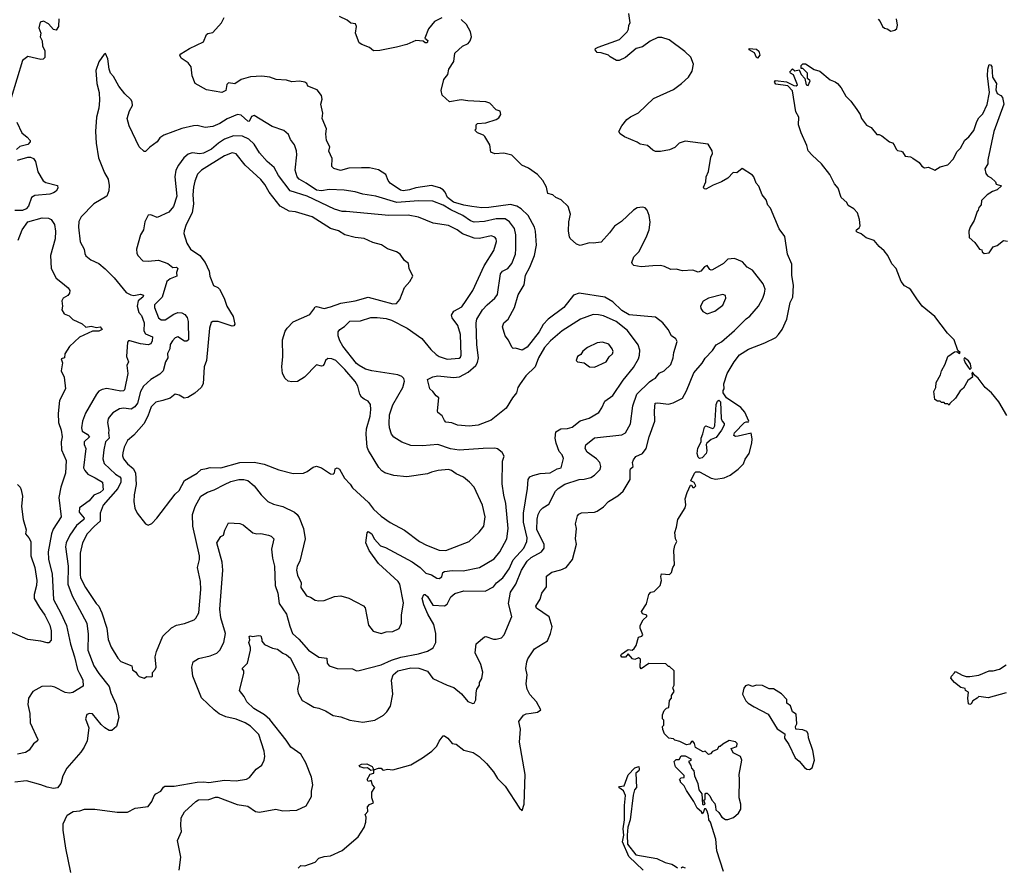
# Model space of a CAD drawing. Extents: x 1678759 to 1859541, y 384609 to 522867.
# Tile 137 of 256: x 1690833 to 1698441, y 495657 to 502208. Entities that reach past the tile are written whole.
import ezdxf

# ---------------------------------------------------------------- set-up
doc = ezdxf.new("R2010")
doc.units = 0

msp = doc.modelspace()

# ---------------------------------------------------------------- linework, layer by layer
at = {"layer": '0CON20XD'}
for points in [[(1692065.7, 495635), (1692076.9, 495735), (1692053.1, 495865), (1692083.3, 495935), (1692078.8, 495978.8), (1692080.2, 496039.8), (1692105, 496086.9), (1692192.9, 496167.1), (1692215, 496178.1), (1692295, 496181.5), (1692345, 496198.5), (1692365, 496198.5), (1692512.2, 496142.2), (1692595, 496128.7), (1692655, 496088.2), (1692684.6, 496084.6), (1692812.6, 496107.4), (1692865, 496094.6), (1692975, 496098.1), (1693046.8, 496133.2), (1693088.6, 496205), (1693088.1, 496245), (1693098.5, 496295), (1693086.5, 496355), (1693043.3, 496465), (1693005, 496532.5), (1692929.1, 496585), (1692890.9, 496640.9), (1692765, 496800.5), (1692725.3, 496835.3), (1692643.1, 496885), (1692588, 496935), (1692567, 496977), (1692530, 497025), (1692565.8, 497155.8), (1692566, 497176), (1692552.5, 497195), (1692594, 497235), (1692616.2, 497336.2), (1692616.7, 497355), (1692603.8, 497395), (1692610, 497415), (1692605, 497440), (1692613.8, 497446.2), (1692635, 497442), (1692675, 497450), (1692695, 497446.7), (1692705, 497420), (1692703.3, 497405), (1692725, 497379.2), (1692785, 497352), (1692824.2, 497344.2), (1692865, 497312.5), (1692895, 497300), (1692925, 497273.8), (1692986.8, 497146.8), (1692992.9, 497095), (1692980.4, 497035), (1692983.9, 497003.9), (1693015.6, 496945.6), (1693055, 496927.1), (1693106.7, 496895), (1693145, 496888.5), (1693195, 496866.7), (1693255, 496830), (1693315, 496819.4), (1693385, 496795.7), (1693485, 496778.8), (1693575.8, 496794.2), (1693645, 496833.3), (1693670.5, 496859.5), (1693697.3, 496902.7), (1693717.1, 496995), (1693705.4, 497104.6), (1693718.5, 497145), (1693755, 497175.4), (1693855, 497199.6), (1693916.2, 497196.2), (1693985, 497172), (1694025.7, 497115.7), (1694135, 497064.2), (1694186.7, 497046.7), (1694247.6, 496997.6), (1694295, 496940), (1694335, 496923.3), (1694343.3, 496926.7), (1694358.3, 496951.7), (1694359.2, 497005), (1694366.2, 497035), (1694386.2, 497065), (1694386.7, 497085), (1694403.9, 497116.1), (1694412, 497165), (1694397.1, 497225), (1694351.2, 497315), (1694360, 497385), (1694425, 497437.5), (1694435, 497440), (1694495, 497420.8), (1694515, 497420), (1694555, 497430), (1694577.5, 497455), (1694634.4, 497595), (1694610.2, 497695), (1694625.9, 497784.1), (1694666.2, 497845), (1694709.4, 497955), (1694755, 498024.1), (1694785, 498051.7), (1694865.5, 498095), (1694886.5, 498125), (1694886.4, 498155), (1694830, 498265), (1694831.7, 498348.3), (1694839.1, 498385), (1694855, 498414.2), (1694875, 498435.6), (1694920.8, 498465), (1694974.2, 498565), (1694993.9, 498585), (1695045, 498617.5), (1695155, 498655.4), (1695195, 498657.1), (1695245, 498670), (1695273.1, 498686.9), (1695317.8, 498732.2), (1695324.4, 498755), (1695315.5, 498785), (1695288.9, 498815), (1695218.8, 498865), (1695202.5, 498895), (1695207.3, 498922.7), (1695275, 498977.8), (1695485, 499000), (1695515, 499014), (1695551.9, 499085), (1695570, 499225), (1695601.9, 499315), (1695700.4, 499409.6), (1695725, 499426.4), (1695745, 499437.8), (1695775, 499475.8), (1695813.8, 499495), (1695865, 499544.2), (1695883.1, 499595), (1695887.5, 499635), (1695912, 499722), (1695901.7, 499741.7), (1695870, 499765), (1695842.5, 499815), (1695802.9, 499865), (1695745, 499908.6), (1695543.1, 499926.9), (1695485, 499960.6), (1695416.6, 500026.6), (1695355, 500064.5), (1695155, 500095.5), (1695111.5, 500078.5), (1695036.2, 499983.8), (1694917.5, 499892.5), (1694878.6, 499851.4), (1694846, 499795), (1694755, 499677.5), (1694715, 499653.8), (1694665, 499670), (1694645, 499667.5), (1694635, 499677.5), (1694610.3, 499730.3), (1694584.3, 499765), (1694562.5, 499835), (1694574, 499865), (1694607.5, 499895), (1694655.6, 499984.4), (1694685, 500082), (1694730.5, 500159.5), (1694741.1, 500235), (1694774.6, 500295.4), (1694810.4, 500385), (1694826.5, 500465), (1694818.5, 500575), (1694810.8, 500605), (1694760.9, 500695), (1694707.6, 500747.6), (1694675, 500766.2), (1694625, 500780), (1694457.3, 500757.3), (1694403.1, 500753.1), (1694326.3, 500763.7), (1694265, 500773.6), (1694185, 500798.7), (1694137.5, 500835), (1694121.3, 500875), (1694104.4, 500894.4), (1694078, 500908), (1694015, 500926.1), (1693895, 500908.2), (1693845, 500892.3), (1693795, 500885.6), (1693775, 500890), (1693695, 500943.8), (1693679.6, 500965), (1693661.1, 501011.1), (1693605, 501048.1), (1693535, 501062.5), (1693475, 501064.6), (1693375, 501060.8), (1693312.9, 501042.9), (1693259.3, 501059.3), (1693243.6, 501073.6), (1693246.7, 501135), (1693221.7, 501191.7), (1693230, 501225), (1693202.9, 501275), (1693198.6, 501325), (1693204, 501365), (1693171.2, 501445), (1693174, 501485), (1693169.2, 501509.2), (1693160.8, 501555), (1693170, 501595), (1693165, 501622.5), (1693132.5, 501665), (1693060, 501695), (1693052.5, 501715), (1693035, 501726.7), (1692995, 501733.3), (1692935, 501728.8), (1692895, 501742), (1692815, 501746), (1692765, 501762.9), (1692705, 501771.9), (1692615, 501766.9), (1692543.3, 501745), (1692495, 501712), (1692445, 501721.2), (1692432.2, 501707.8), (1692425, 501660), (1692394.1, 501645.9), (1692275, 501666.7), (1692187.5, 501715), (1692166.7, 501775), (1692158.8, 501845), (1692135.6, 501875.6), (1692081.7, 501911.7), (1692070, 501935), (1692077.5, 501945), (1692145, 501986.2), (1692254, 502036), (1692275.7, 502094.3), (1692287.3, 502102.7), (1692325, 502108.8), (1692391.2, 502185), (1692413.3, 502225)], [(1694095, 502222), (1694037.5, 502195), (1693991.7, 502138.3), (1693962.5, 502065), (1693987, 502047), (1693981.7, 502028.3), (1693965, 502030), (1693951.7, 502041.7), (1693895, 502046.7), (1693823.9, 502016.1), (1693744.1, 501995.9), (1693615, 501969.4), (1693567.3, 501967.3), (1693535, 501994), (1693475.8, 502015.8), (1693455, 502030), (1693427.5, 502105), (1693435.8, 502155), (1693428.8, 502175), (1693390.5, 502180.5), (1693364.1, 502204.1), (1693305, 502232)], [(1695535, 497307.5), (1695515, 497282.5), (1695485, 497282.5), (1695477.5, 497295), (1695483.3, 497305), (1695535, 497340), (1695565, 497336.7), (1695581.7, 497348.3), (1695597.5, 497372.5), (1695613.3, 497435), (1695640, 497445), (1695647.5, 497455), (1695627.5, 497505), (1695627.5, 497525), (1695649.3, 497570.7), (1695677.5, 497595), (1695677.5, 497605), (1695646.4, 497616.4), (1695636.7, 497635), (1695677, 497693), (1695693, 497767), (1695710, 497785), (1695735, 497790), (1695782.5, 497835), (1695793.3, 497875), (1695787.5, 497905), (1695792.5, 497925), (1695855, 497920), (1695870, 497935), (1695880, 497975), (1695892.5, 497995), (1695886.7, 498105), (1695893.8, 498145), (1695910, 498175), (1695900, 498195), (1695894.4, 498245.6), (1695908.8, 498285), (1695918.8, 498345), (1695974.1, 498435.9), (1695978.8, 498458.8), (1695973.8, 498505), (1695990, 498555), (1696015, 498610), (1696025, 498610), (1696035, 498592.5), (1696045, 498593.3), (1696056.2, 498605), (1696045, 498632.5), (1696020, 498645), (1696046.4, 498703.6), (1696056.4, 498713.6), (1696085, 498712.9), (1696175, 498665.5), (1696212.4, 498657.6), (1696275, 498666.9), (1696322.2, 498687.7), (1696385, 498734.3), (1696425, 498775.8), (1696439.4, 498810.6), (1696468.9, 498855), (1696490.5, 498935), (1696491.9, 498968.1), (1696485, 499011.9), (1696385, 498988.9), (1696365, 498987.1), (1696350, 498995), (1696357.1, 499015), (1696434.6, 499095.4), (1696445, 499101.4), (1696465, 499100), (1696467.3, 499105), (1696435.3, 499175), (1696405, 499210), (1696295.5, 499285.5), (1696269.2, 499325), (1696268.8, 499341.2), (1696276.4, 499356.4), (1696274, 499395), (1696300, 499475), (1696352.9, 499565), (1696395, 499617.1), (1696465, 499662.2), (1696590.2, 499709.8), (1696675, 499752.5), (1696696, 499775), (1696725.6, 499815), (1696760.6, 499895), (1696787.4, 500022.6), (1696805.6, 500065), (1696811.4, 500155), (1696798.6, 500235), (1696799.4, 500319.4), (1696766.2, 500395), (1696745, 500532.5), (1696701.7, 500591.7), (1696635, 500752.5), (1696613.8, 500775), (1696601.2, 500815), (1696569.2, 500855), (1696545, 500922.5), (1696523.8, 500945), (1696506.7, 500995), (1696495.8, 501005.8), (1696415, 501058), (1696375, 501024.2), (1696345, 501026.2), (1696305, 500984.3), (1696256.7, 500955), (1696190.5, 500929.5), (1696135, 500898), (1696121.7, 500901.7), (1696116, 500915), (1696134, 500955), (1696137.3, 500992.7), (1696154.2, 501035), (1696173.3, 501145), (1696186.7, 501175), (1696183.3, 501195), (1696152.5, 501245), (1695975, 501270), (1695927.5, 501255), (1695895, 501220), (1695855, 501201.2), (1695785, 501190), (1695745, 501190), (1695725, 501200), (1695685, 501236.7), (1695626.1, 501246.1), (1695605, 501262), (1695505, 501302), (1695472.5, 501325), (1695462.5, 501345), (1695485, 501387.5), (1695523.6, 501436.4), (1695551.7, 501458.3), (1695615, 501487.5), (1695730.9, 501599.1), (1695885, 501670), (1695946.1, 501713.9), (1696000, 501765), (1696028.8, 501811.2), (1696040, 501865), (1696019.1, 501919.1), (1695972.7, 501962.7), (1695852.4, 502052.4), (1695795, 502070), (1695765, 502069.4), (1695705, 502041.9), (1695645, 501998.6), (1695596.7, 501985), (1695514.2, 501915.8), (1695465, 501892.5), (1695445, 501892.5), (1695395, 501920), (1695383.6, 501933.6), (1695325, 501953.3), (1695295, 501953.8), (1695280, 501975), (1695283.3, 501985), (1695302.5, 501995), (1695466.7, 502055), (1695526.2, 502115), (1695538, 502135), (1695540, 502165), (1695550, 502185), (1695538.8, 502255)], [(1691115, 502127.5), (1691095, 502132.5), (1691055.8, 502175.8), (1691017.7, 502197.7), (1690991.7, 502188.3), (1690980, 502145), (1690996.7, 502105), (1690990, 502075), (1691007.5, 502045), (1691010, 502005), (1691027.5, 501967.5), (1691028, 501915), (1691015, 501903.3), (1690995, 501900), (1690895, 501922.5), (1690855, 501892.5), (1690768.1, 501605)], [(1691134.3, 502215), (1691133.8, 502156.2), (1691115, 502127.5)], [(1692985, 495650), (1693005, 495672.5), (1693035, 495670), (1693115, 495696.7), (1693145, 495728), (1693185, 495740.8), (1693235, 495746), (1693325, 495786.2), (1693447.3, 495892.7), (1693493.3, 495965), (1693507.5, 496005), (1693510, 496045), (1693502.5, 496065), (1693521.7, 496088.3), (1693520, 496125), (1693535, 496142.5), (1693567.5, 496155), (1693553.3, 496193.3), (1693552.5, 496237.5), (1693577.5, 496275), (1693560, 496295), (1693548.3, 496328.3), (1693525, 496320), (1693517.5, 496335), (1693541.7, 496378.3), (1693570, 496385), (1693570, 496410), (1693545, 496406.2), (1693520, 496425), (1693495, 496422.5), (1693462.9, 496432.9), (1693456.7, 496445), (1693475, 496454), (1693515, 496456.9), (1693557.5, 496437.5), (1693570, 496410), (1693605, 496423.3), (1693625, 496422.5), (1693635, 496410), (1693645, 496407.5), (1693675, 496416.2), (1693715, 496410), (1693855, 496450), (1693945, 496503.3), (1694017.5, 496555), (1694055.8, 496594.2), (1694075, 496632.5), (1694105, 496672.5), (1694115, 496672.5), (1694140, 496655), (1694174.2, 496614.2), (1694205, 496610), (1694265, 496562.5), (1694337.5, 496545), (1694382, 496515), (1694439.7, 496459.7), (1694494.3, 496395), (1694524.6, 496344.6), (1694585, 496284), (1694695, 496113.3), (1694715, 496097.5), (1694730, 496145), (1694738.9, 496375), (1694695.7, 496625), (1694701.4, 496725), (1694690, 496785), (1694727, 496833), (1694745.8, 496844.2), (1694785, 496849.2), (1694833.9, 496856.1), (1694860, 496875), (1694825.6, 496935), (1694775, 496993.3), (1694754.2, 497035), (1694745.8, 497075), (1694754, 497145), (1694744.2, 497195), (1694751.2, 497245), (1694760.3, 497269.7), (1694812, 497345), (1694911.4, 497408.6), (1694935.6, 497465), (1694947.1, 497515), (1694924, 497594), (1694825, 497660), (1694820, 497675), (1694855, 497730), (1694867.5, 497775), (1694902.5, 497825), (1694903.6, 497906.4), (1694945, 497938.8), (1695014.1, 497955.9), (1695055, 497974), (1695105, 498037.5), (1695134.1, 498154.1), (1695127.5, 498195), (1695134.2, 498275), (1695128.8, 498311.2), (1695143.8, 498375), (1695153.9, 498386.1), (1695175, 498396.2), (1695275, 498402), (1695295, 498408.8), (1695345, 498444), (1695383.8, 498485), (1695455, 498528), (1695496.2, 498565), (1695551.2, 498655), (1695550, 498725), (1695553.1, 498736.9), (1695572, 498755), (1695568.6, 498785), (1695575, 498806.7), (1695595, 498832), (1695645.5, 498854.5), (1695673.5, 498895), (1695695.5, 498985), (1695740, 499105), (1695737.3, 499185), (1695744.4, 499245), (1695765, 499248.2), (1695845, 499236.5), (1695882, 499248), (1695955, 499284), (1695985, 499338.8), (1696040.8, 499479.2), (1696105, 499554), (1696128.9, 499591.1), (1696185, 499651.4), (1696215, 499694.4), (1696255, 499717.3), (1696355.7, 499805), (1696445, 499896), (1696475, 499916), (1696542.5, 499995), (1696576, 500055), (1696589.2, 500095), (1696592, 500125), (1696577.9, 500167.9), (1696495, 500272.5), (1696455, 500296), (1696417.3, 500337.3), (1696355, 500363.8), (1696305, 500356.7), (1696270, 500325), (1696185, 500274), (1696175, 500271.2), (1696165, 500276.7), (1696145, 500308), (1696125, 500297.5), (1696095, 500264.2), (1696075, 500258), (1696035, 500273.3), (1695955, 500266.2), (1695905, 500281.2), (1695865, 500278.6), (1695815, 500302), (1695785, 500308.6), (1695725.9, 500305.9), (1695635, 500298), (1695579.2, 500309.2), (1695567.7, 500317.7), (1695562.3, 500332.3), (1695578.8, 500375), (1695618, 500415), (1695674.3, 500525), (1695695.7, 500585), (1695704, 500644), (1695696, 500695), (1695682, 500735), (1695666.7, 500755), (1695645, 500759.2), (1695605, 500754.2), (1695575, 500737.1), (1695481.7, 500648.3), (1695427.8, 500612.2), (1695390.3, 500559.7), (1695325, 500490), (1695265, 500480), (1695235, 500484), (1695163.9, 500463.9), (1695135, 500472.5), (1695087, 500517), (1695080.8, 500530.8), (1695074.3, 500575), (1695076, 500645), (1695090, 500705), (1695070, 500765), (1695017.3, 500817.3), (1694975, 500833.3), (1694953.6, 500853.6), (1694914.2, 500864.2), (1694908.3, 500888.3), (1694903.3, 500915), (1694876.2, 500965), (1694832.7, 501012.7), (1694765, 501060), (1694713.8, 501083.8), (1694635, 501162.5), (1694573.6, 501176.4), (1694505, 501171.2), (1694474, 501184), (1694465, 501240), (1694427.5, 501305), (1694416.1, 501316.1), (1694370, 501335), (1694350, 501355), (1694360, 501365), (1694360, 501395), (1694370, 501405), (1694435, 501411.2), (1694515, 501436.7), (1694535, 501450), (1694550, 501475), (1694545, 501502.5), (1694515, 501512.5), (1694465, 501562.5), (1694435, 501573.8), (1694295, 501580), (1694245, 501590), (1694155, 501573.3), (1694097.5, 501625), (1694089.3, 501660.7), (1694111.2, 501745), (1694140, 501785), (1694150, 501825), (1694187.5, 501885), (1694195, 501950), (1694255, 502002.5), (1694297.5, 502025), (1694313.3, 502045), (1694323.3, 502075), (1694316.7, 502115), (1694285, 502170), (1694245, 502208.8)], [(1697465, 502212.5), (1697482.5, 502195), (1697500, 502155), (1697515, 502142.5), (1697537, 502137), (1697565, 502120), (1697595, 502126.7), (1697610.7, 502139.3), (1697616.7, 502165), (1697607.5, 502215)], [(1691227.3, 495617.3), (1691189.5, 495805), (1691167.8, 495945), (1691167.8, 495992.2), (1691199.7, 496060.3), (1691245, 496088.6), (1691296.4, 496093.6), (1691334.4, 496105.6), (1691414.4, 496105.6), (1691585, 496083.3), (1691665, 496083.3), (1691725, 496114), (1691825, 496127.5), (1691853.3, 496165), (1691871.2, 496208.8), (1691885.9, 496224.1), (1691924.2, 496245.8), (1691945, 496277.5), (1691955, 496283.3), (1692025.8, 496284.2), (1692205, 496315.5), (1692255, 496319.1), (1692295, 496313.8), (1692415, 496331.5), (1692504.3, 496325.7), (1692585, 496338.8), (1692609.5, 496350.5), (1692661.2, 496415), (1692704.4, 496445.6), (1692722.5, 496485), (1692725.7, 496514.3), (1692721.4, 496555), (1692681.4, 496685), (1692615, 496747.1), (1692575, 496774.4), (1692505, 496802.9), (1692425, 496820), (1692373.1, 496843.1), (1692335, 496874.6), (1692237.8, 496967.8), (1692170.3, 497135), (1692163.2, 497205), (1692173.1, 497245), (1692215, 497271.8), (1692305, 497292.2), (1692355, 497312.9), (1692379.4, 497335), (1692411.2, 497395), (1692422.3, 497465), (1692386.7, 497586.7), (1692378.1, 497651.9), (1692403.6, 497955), (1692398.2, 498015), (1692356, 498165), (1692386.1, 498213.9), (1692406.7, 498225), (1692417.3, 498262.7), (1692445, 498320), (1692535, 498315.8), (1692558.8, 498305), (1692635, 498243.3), (1692665, 498233.8), (1692695, 498236.2), (1692755, 498223.3), (1692776.1, 498216.1), (1692795.9, 498195.9), (1692777.5, 498115), (1692785.8, 498045.8), (1692801.4, 497985), (1692806.9, 497835), (1692827.6, 497775), (1692838.2, 497695), (1692895, 497612.5), (1692919.8, 497520.2), (1692940, 497465), (1692989.5, 497419.5), (1693065, 497335.3), (1693145, 497280.5), (1693206.2, 497275), (1693207.5, 497235), (1693225, 497214.2), (1693285, 497192.9), (1693405, 497190), (1693435, 497176), (1693455, 497178.6), (1693625, 497222.5), (1693705, 497259.2), (1693777.4, 497282.6), (1693915, 497306.7), (1693985, 497327.7), (1694026.7, 497353.3), (1694047.3, 497395), (1694049.4, 497465), (1694033.6, 497535), (1693986.4, 497615), (1693954.7, 497685.3), (1693943.7, 497735), (1693955, 497765.5), (1693965, 497766.6), (1693985, 497749.7), (1694024.3, 497684.3), (1694115, 497678.9), (1694135, 497690.8), (1694165, 497748), (1694195, 497772.9), (1694265, 497793.1), (1694429.3, 497790.7), (1694494.7, 497825.3), (1694518.1, 497855), (1694565, 497895.6), (1694613.9, 497965), (1694646.8, 498033.2), (1694728.5, 498125), (1694750.7, 498175), (1694754.1, 498205), (1694726.6, 498325), (1694725.7, 498395), (1694756.1, 498585), (1694761.5, 498655), (1694774, 498675), (1694796.7, 498685), (1694855, 498701.9), (1694932.7, 498707.3), (1694985, 498736.7), (1695017.5, 498745), (1695033.6, 498816.4), (1695024.2, 498844.2), (1695002, 498872), (1694977.1, 498935), (1694971.5, 498975), (1694976.4, 499023.6), (1695013.3, 499045), (1695065, 499048.5), (1695101.2, 499058.8), (1695162.3, 499107.7), (1695231.9, 499128.1), (1695306.8, 499173.2), (1695331.9, 499208.1), (1695355, 499259.2), (1695415.6, 499305), (1695495, 499422.2), (1695575, 499519.4), (1695614, 499586), (1695622.9, 499615), (1695625.4, 499655), (1695612.5, 499695), (1695530.5, 499805), (1695441.1, 499875), (1695345, 499918.6), (1695305, 499928.4), (1695265, 499929.7), (1695166.5, 499893.5), (1695025.7, 499804.3), (1694934.8, 499725.2), (1694887.5, 499675), (1694840.8, 499595), (1694816.1, 499525), (1694744, 499455), (1694699.4, 499395), (1694680.9, 499365), (1694670.7, 499325), (1694639.7, 499285), (1694592.5, 499205), (1694475.8, 499114.2), (1694375, 499075.4), (1694305, 499065.7), (1694215, 499074.3), (1694172.7, 499092.7), (1694126.7, 499096.7), (1694115, 499110), (1694096.1, 499146.1), (1694065, 499172.5), (1694060, 499185), (1694072.5, 499285), (1694050.5, 499300.5), (1694025.6, 499335.6), (1694001.2, 499355), (1693983, 499427), (1694025, 499447.5), (1694064.3, 499455.7), (1694185, 499443.5), (1694231.5, 499448.5), (1694296.9, 499483.1), (1694357.5, 499535), (1694370.6, 499559.4), (1694379.2, 499595), (1694365.5, 499695), (1694360.4, 499865), (1694364.6, 499895), (1694410, 499965), (1694445, 500004.5), (1694504.4, 500055), (1694524.4, 500085), (1694547.5, 500245), (1694564, 500265), (1694605.3, 500284.7), (1694635, 500324), (1694664.2, 500395), (1694666.2, 500436.2), (1694666.9, 500545), (1694655.3, 500595.3), (1694618.5, 500645), (1694585, 500668.2), (1694515, 500669), (1694425, 500648.4), (1694345, 500644.3), (1694315, 500654.3), (1694257.3, 500695), (1694165, 500737.9), (1694105, 500774.8), (1694025, 500805.3), (1693915, 500808.9), (1693746, 500796), (1693585, 500845.4), (1693485, 500859.1), (1693425, 500878.1), (1693339.6, 500889.6), (1693225.3, 500895.2), (1693164.1, 500885.9), (1693125, 500891.1), (1693045.6, 500945.6), (1692991.1, 500975), (1692977.1, 500995), (1692961.8, 501045), (1692974.4, 501165), (1692971.1, 501195), (1692955, 501240), (1692925, 501283.3), (1692910, 501320), (1692875, 501350.8), (1692783.7, 501383.7), (1692645, 501466.9), (1692625, 501461.2), (1692605, 501422.5), (1692595, 501424.4), (1692545, 501470.3), (1692515, 501475.5), (1692435, 501440.9), (1692379.2, 501405), (1692325, 501382.3), (1692266.2, 501376.2), (1692205, 501390.8), (1692175, 501389.2), (1692085, 501367.5), (1691946.7, 501315), (1691916.2, 501295), (1691896.2, 501265), (1691837.7, 501222.3), (1691805, 501190), (1691795, 501190), (1691755, 501226.7), (1691678.3, 501388.3), (1691663.8, 501445), (1691681.2, 501505), (1691703.8, 501545), (1691702.3, 501572.3), (1691692.3, 501592.3), (1691646.2, 501635), (1691600, 501695), (1691558.8, 501768.8), (1691535.6, 501795.6), (1691524.3, 501825), (1691512.9, 501905), (1691495, 501947.5), (1691485, 501942.5), (1691445, 501883.8), (1691420, 501815), (1691429.5, 501715), (1691446.9, 501645), (1691450, 501585), (1691444.5, 501525), (1691427.5, 501455), (1691418.6, 501345), (1691423.2, 501253.2), (1691440.9, 501140.9), (1691488.6, 501025), (1691515.4, 500975.4), (1691524.4, 500925.6), (1691521.1, 500885), (1691505.5, 500844.5), (1691406, 500785), (1691307.5, 500685), (1691290.7, 500649.3), (1691286.1, 500605), (1691300.9, 500490.9), (1691330, 500435), (1691335, 500402.5), (1691345, 500382), (1691383.4, 500353.4), (1691443.2, 500323.2), (1691493.6, 500283.6), (1691563.4, 500213.4), (1691655, 500100), (1691690.9, 500080.9), (1691715, 500076.2), (1691765, 500086.5), (1691789.8, 500079.8), (1691785, 500063.8), (1691748.9, 500035), (1691740, 499995), (1691754.5, 499944.5), (1691775, 499922.5), (1691795.8, 499865), (1691793.1, 499803.1), (1691805, 499780), (1691857.8, 499757.8), (1691856, 499725), (1691845, 499703.9), (1691825, 499696.6), (1691765, 499703.3), (1691684.5, 499725.5), (1691674.6, 499725.4), (1691666, 499715), (1691659.2, 499605), (1691674.2, 499565), (1691659.4, 499535), (1691668.5, 499475), (1691642.1, 499347.9), (1691635, 499340), (1691615, 499337.1), (1691505, 499356.9), (1691469.9, 499350.1), (1691445, 499336.2), (1691425.5, 499315), (1691341.9, 499168.1), (1691318.9, 499105), (1691310, 499055), (1691315, 499028), (1691355, 499005.2), (1691371.5, 498985), (1691330.8, 498945), (1691330.8, 498925), (1691343.5, 498895), (1691327.1, 498745), (1691335, 498723.5), (1691358.2, 498695), (1691417, 498667), (1691471.5, 498635), (1691477.3, 498575), (1691455.6, 498555), (1691406.6, 498533.4), (1691369.6, 498490.4), (1691294.4, 498435.6), (1691291.4, 498401.4), (1691331.9, 498355), (1691327.9, 498345), (1691271.9, 498298.1), (1691220, 498225), (1691192.2, 498165), (1691187.2, 498135), (1691207.2, 497985), (1691205, 497846.2), (1691238, 497755), (1691351.5, 497545), (1691362, 497458), (1691360.4, 497335), (1691405.4, 497215), (1691443.6, 497155), (1691525.4, 497055), (1691536.6, 497005), (1691577.2, 496915), (1691597.9, 496815), (1691580, 496745), (1691545, 496715.6), (1691525, 496715.6), (1691490.8, 496735), (1691461.5, 496761.5), (1691395, 496843.1), (1691373.2, 496846.8), (1691351.7, 496838.3), (1691340.8, 496805), (1691365.8, 496735), (1691352.9, 496635), (1691330.6, 496585), (1691305, 496546), (1691195.9, 496424.1), (1691166.2, 496365), (1691150, 496305), (1691125, 496271.2), (1691095, 496266), (1691045, 496276), (1690995, 496296), (1690885, 496326.2), (1690795, 496315.8)], [(1696535, 501911.2), (1696525, 501916.7), (1696511.3, 501951.3), (1696470, 501975), (1696470, 501985), (1696525, 501981.2), (1696544.2, 501964.2), (1696550.8, 501935), (1696535, 501911.2)], [(1698399.6, 499255), (1698341.1, 499325), (1698293, 499365), (1698239, 499439), (1698210, 499460), (1698195, 499483.8), (1698189.2, 499475), (1698194.5, 499445), (1698159.7, 499420.3), (1698125, 499359.6), (1698101, 499339), (1698065, 499284.4), (1698018.8, 499241.2), (1698015, 499230), (1698005, 499240), (1697985, 499240), (1697975, 499250), (1697955, 499250), (1697945, 499260), (1697925, 499260), (1697903.8, 499273.8), (1697895.7, 499335), (1697911.1, 499365), (1697914.3, 499405), (1697947.1, 499462.9), (1697954.8, 499495), (1697983.3, 499545), (1698003.7, 499606.3), (1698055, 499640.7), (1698073.5, 499643.5), (1698095, 499627.8), (1698100.9, 499635), (1698082.6, 499652.6), (1698052.9, 499735), (1698002.5, 499785), (1697904.5, 499914.5), (1697805, 499993.8), (1697765, 500051.2), (1697719.3, 500119.3), (1697704.4, 500134.4), (1697670.7, 500150.7), (1697644.2, 500185), (1697604.5, 500284.5), (1697571.3, 500321.3), (1697540, 500385), (1697512.7, 500422.7), (1697473.3, 500455), (1697435, 500502.5), (1697373, 500523), (1697335, 500552.5), (1697303.3, 500565), (1697297.5, 500575), (1697300, 500585), (1697319.5, 500600.5), (1697326.2, 500615), (1697321.2, 500665), (1697306.2, 500715), (1697277.3, 500747.3), (1697235, 500772.5), (1697223.3, 500795), (1697180, 500835), (1697158, 500905), (1697129.1, 500939.1), (1697092.2, 501012.2), (1697027.5, 501095), (1696955, 501160), (1696926.2, 501195), (1696915.8, 501235.8), (1696870.8, 501335), (1696851.2, 501395), (1696852.5, 501455), (1696830, 501495), (1696805, 501657.5), (1696767, 501697), (1696675, 501710), (1696665.6, 501725), (1696671.7, 501738.3), (1696757.9, 501727.9), (1696815, 501699.2), (1696833.3, 501696.7), (1696842.5, 501705), (1696811.7, 501781.7), (1696790, 501795), (1696783.9, 501806.1), (1696805, 501827.5), (1696822.5, 501812.5), (1696855, 501820), (1696872.5, 501785), (1696900, 501755), (1696910, 501705), (1696925, 501700), (1696940, 501735), (1696920, 501755), (1696920, 501795), (1696885, 501830), (1696871.7, 501831.7), (1696870, 501855), (1696885, 501867.5), (1696905, 501866.7), (1696973, 501823), (1697015, 501810), (1697094.2, 501744.2), (1697135, 501728.8), (1697153.3, 501715), (1697180.7, 501680.7), (1697216.4, 501616.4), (1697255, 501578.8), (1697301.2, 501515), (1697326.7, 501475), (1697336.7, 501445), (1697375, 501392.5), (1697412.5, 501375), (1697455, 501320), (1697475, 501320), (1697495, 501310), (1697553.9, 501263.9), (1697576.1, 501256.1), (1697590.7, 501240.7), (1697605, 501207.5), (1697616.4, 501196.4), (1697645, 501193.3), (1697655, 501186.7), (1697673.9, 501153.9), (1697715, 501147.5), (1697735, 501137.5), (1697782.5, 501105), (1697802.5, 501075), (1697823.8, 501063.8), (1697855, 501067.5), (1697905, 501046.2), (1697945, 501070), (1698005, 501087.5), (1698048.3, 501131.7), (1698073.9, 501186.1), (1698103.6, 501216.4), (1698135, 501277.5), (1698167.7, 501302.3), (1698205, 501352.5), (1698229.3, 501420.7), (1698245, 501450), (1698275, 501480), (1698308.3, 501551.7), (1698325.7, 501645), (1698310.8, 501775), (1698314.2, 501825), (1698325, 501862.5), (1698335, 501860), (1698345.8, 501845.8), (1698348.6, 501765), (1698380, 501715), (1698375.8, 501665), (1698387, 501637), (1698415, 501622.5), (1698427, 501607), (1698437.5, 501555), (1698359.4, 501345), (1698314.2, 501125.8), (1698314, 501095), (1698289.2, 501055), (1698298.7, 501018.7), (1698311.1, 501001.1), (1698340, 500985), (1698372.5, 500955), (1698377, 500937), (1698420, 500925), (1698385, 500894.2), (1698348.8, 500881.2), (1698307.5, 500855), (1698265, 500810), (1698261.7, 500778.3), (1698243, 500757), (1698240, 500735), (1698230, 500725), (1698207.5, 500655), (1698177.5, 500605), (1698167.5, 500575), (1698170, 500525), (1698212.5, 500485), (1698250, 500435), (1698268.3, 500428.3), (1698270, 500415), (1698285, 500400), (1698325, 500407.5), (1698355, 500452.5), (1698385, 500462.5), (1698435, 500502.5), (1698465, 500496.2)], [(1690810, 501415), (1690850, 501335), (1690891.2, 501301.2), (1690912.5, 501275), (1690912.5, 501265), (1690895.8, 501244.2), (1690835, 501227.5), (1690808, 501205)], [(1691795, 497120), (1691815, 497132.5), (1691855, 497130), (1691860, 497135), (1691858.3, 497161.7), (1691880, 497185), (1691886.2, 497203.8), (1691880.8, 497285), (1691890, 497325), (1691940, 497445), (1692005, 497508.8), (1692045, 497528), (1692107.3, 497542.7), (1692180.5, 497569.5), (1692195, 497583.3), (1692216.6, 497623.4), (1692233.1, 497805), (1692229.4, 497865), (1692205.7, 497974.3), (1692221.5, 498035), (1692221.8, 498065), (1692171.8, 498295), (1692168.9, 498385), (1692187.8, 498445), (1692233.5, 498526.5), (1692283.2, 498556.8), (1692335, 498573.8), (1692416.5, 498616.5), (1692465, 498638.9), (1692525, 498654.7), (1692565, 498655.3), (1692595.8, 498645.8), (1692644.4, 498605), (1692698.1, 498535), (1692750, 498485), (1692793.3, 498465), (1692866.4, 498446.4), (1692955, 498402.2), (1692975.6, 498385), (1692991.1, 498361.1), (1693025, 498276.7), (1693038.8, 498195), (1692996.5, 498023.5), (1692977.5, 497985), (1692972, 497955), (1692980, 497915), (1693007.5, 497855), (1693005, 497820), (1693050, 497755), (1693080, 497745), (1693115, 497722), (1693145, 497718), (1693185, 497718.8), (1693265, 497751.2), (1693315, 497756.7), (1693375, 497736.7), (1693429.2, 497709.2), (1693488.3, 497678.3), (1693502.7, 497662.7), (1693527.7, 497527.7), (1693563, 497483), (1693625, 497463.8), (1693665, 497477.5), (1693715, 497479.4), (1693765, 497503.8), (1693782.5, 497545), (1693782.5, 497605), (1693797.4, 497702.6), (1693770.6, 497845), (1693758.1, 497865), (1693604.4, 498005), (1693534.2, 498105), (1693506.7, 498165), (1693517.3, 498242.7), (1693525, 498253.8), (1693553.3, 498235), (1693571.9, 498195), (1693621.3, 498141.3), (1693660.2, 498130.2), (1693865, 498017.5), (1693926.7, 497975), (1693971.8, 497931.8), (1694015, 497917.8), (1694055, 497892.5), (1694075, 497890), (1694095, 497902.5), (1694102.5, 497935), (1694115, 497942.9), (1694175, 497951.6), (1694260.2, 497949.8), (1694385, 497974.4), (1694498.3, 498041.7), (1694542.9, 498095), (1694597.8, 498195), (1694607.7, 498275), (1694589.8, 498469.8), (1694573.8, 498533.8), (1694561.7, 498621.7), (1694564.2, 498795.8), (1694576, 498835), (1694562.1, 498862.1), (1694525, 498891.4), (1694505, 498896.9), (1694415, 498892.9), (1694228.3, 498881.7), (1694161.5, 498891.5), (1694065, 498923.9), (1693944.6, 498914.6), (1693855, 498918.1), (1693785, 498944), (1693725, 498981.9), (1693705.7, 499005), (1693691.5, 499055), (1693686.9, 499086.9), (1693689.7, 499155), (1693715, 499231.4), (1693792.7, 499365), (1693806.2, 499415), (1693801.5, 499435), (1693785, 499450.9), (1693755, 499462.3), (1693555, 499494.2), (1693505, 499507.5), (1693455, 499534.5), (1693435, 499552.2), (1693329.3, 499685), (1693306.2, 499725), (1693292.5, 499765), (1693294, 499795), (1693306.7, 499815), (1693342.4, 499837.6), (1693385, 499877.5), (1693465, 499881.2), (1693545, 499906.8), (1693595, 499907.2), (1693665, 499898.6), (1693705, 499885.3), (1693825.6, 499825), (1693941.1, 499745), (1694010.1, 499660.1), (1694050.1, 499620.1), (1694075.2, 499605.2), (1694135, 499585.3), (1694228.8, 499591.2), (1694239.6, 499600.4), (1694243.3, 499615), (1694238.4, 499775), (1694218.5, 499845), (1694173.5, 499905), (1694170, 499925), (1694188.6, 499955), (1694250.3, 499989.7), (1694283.2, 500036.8), (1694334.8, 500115.2), (1694422.7, 500305), (1694496.2, 500425), (1694516.2, 500495), (1694514.4, 500515), (1694505, 500527.8), (1694475, 500538.2), (1694385, 500516.7), (1694345, 500518.5), (1694255, 500553.2), (1694214.3, 500585), (1694145, 500616.9), (1694026.7, 500635), (1693915, 500683.1), (1693835, 500698.5), (1693685, 500694.4), (1693355.4, 500724.6), (1693325, 500725.4), (1693265, 500743.1), (1693055, 500844.3), (1692921.9, 500885), (1692832.8, 501002.8), (1692798.5, 501065), (1692745, 501111.4), (1692685, 501179.3), (1692645, 501246), (1692604.2, 501285), (1692555, 501307.9), (1692485, 501310.8), (1692415.6, 501284.4), (1692367.8, 501255), (1692315, 501208.2), (1692252.8, 501177.2), (1692225, 501170.3), (1692165, 501178.9), (1692135, 501170), (1692099.9, 501140.1), (1692059.1, 501085), (1692040, 501045), (1692031.8, 500995), (1692048.2, 500845), (1692021.5, 500765), (1691985, 500721.4), (1691895, 500680), (1691845, 500701.2), (1691825, 500697.5), (1691800, 500645), (1691790, 500585), (1691765.6, 500544.4), (1691735.6, 500435), (1691736.9, 500405), (1691745.4, 500385.4), (1691785, 500345.5), (1691825, 500341.1), (1691905, 500348.5), (1691977.5, 500325), (1692015, 500292.2), (1692045, 500296.5), (1692054.3, 500285), (1692044, 500255), (1692046.2, 500225), (1691995, 500204.6), (1691970.8, 500185), (1691932.5, 500065), (1691874.7, 500005), (1691874.7, 499985), (1691906.1, 499905), (1691925, 499889.1), (1691957.5, 499887.5), (1692025, 499932.8), (1692055, 499944), (1692085, 499943.2), (1692109.7, 499929.7), (1692127.1, 499907.1), (1692135.2, 499875.2), (1692137.4, 499735), (1692125, 499723.8), (1692105, 499723.5), (1692055, 499756.2), (1692035, 499749.6), (1692013.1, 499725), (1691995, 499696.7), (1691993.8, 499665), (1691975, 499627.5), (1691977.8, 499595), (1691960, 499565), (1691942.2, 499495), (1691915, 499468.8), (1691845, 499427.8), (1691788.5, 499375), (1691766.2, 499335), (1691742.1, 499245), (1691722, 499215), (1691695, 499198.9), (1691635, 499204.6), (1691605, 499200.5), (1691551.4, 499168.6), (1691523.7, 499136.3), (1691515.6, 499124.4), (1691510.6, 499095), (1691522, 499035), (1691518.1, 499015), (1691524.7, 498975), (1691496.1, 498945), (1691483.1, 498883.1), (1691476.2, 498815), (1691485, 498779.2), (1691572.7, 498695), (1691607.1, 498675), (1691613.7, 498665), (1691614.2, 498635), (1691590.5, 498585), (1691477.1, 498455), (1691454.7, 498395), (1691455, 498332.9), (1691409.6, 498295), (1691355, 498233.6), (1691317.1, 498165), (1691299.1, 498085), (1691300.8, 497920.8), (1691303.9, 497895), (1691341.1, 497821.1), (1691424.7, 497695), (1691444.8, 497674.8), (1691467.7, 497625), (1691505.7, 497504.3), (1691517.3, 497417.3), (1691539.7, 497359.7), (1691591.2, 497275), (1691615, 497246.7), (1691700, 497215), (1691704.5, 497184.5), (1691730, 497165), (1691742.5, 497145), (1691755, 497132.5), (1691795, 497120)], [(1694125, 498104.6), (1694305, 498176), (1694383.6, 498246.4), (1694419.4, 498295), (1694430, 498365), (1694409.4, 498455), (1694344.2, 498595), (1694309.2, 498635), (1694261.7, 498671.7), (1694205, 498697.1), (1694170, 498725), (1694145, 498731.5), (1694066.6, 498723.4), (1694015, 498711.5), (1693985, 498697.3), (1693825, 498675.8), (1693725, 498686), (1693655, 498705.8), (1693631.1, 498721.1), (1693607.8, 498747.8), (1693528.3, 498878.3), (1693518, 498905), (1693510.8, 499005), (1693511.4, 499045), (1693540.6, 499145), (1693546.9, 499195), (1693544.2, 499235), (1693525, 499260.8), (1693495, 499274.4), (1693475, 499291.9), (1693462, 499315), (1693445, 499375.6), (1693425, 499410.8), (1693345, 499504.5), (1693275, 499574.4), (1693245, 499586.9), (1693215, 499589.2), (1693195.8, 499575), (1693185.6, 499545), (1693175, 499534), (1693165, 499529.2), (1693125, 499541.4), (1693032.9, 499445), (1692978.3, 499411.7), (1692935, 499409.1), (1692906.2, 499415), (1692883.1, 499435), (1692862.9, 499475), (1692858, 499525), (1692865.7, 499605), (1692863.3, 499735), (1692885, 499801.2), (1692899.2, 499825), (1692945, 499874.2), (1693075, 499928.6), (1693105, 499970.8), (1693115, 499988), (1693125, 499992.5), (1693185, 499976.5), (1693235, 499988.2), (1693315, 500018.2), (1693425, 500035.5), (1693525, 500063.1), (1693715, 500013.3), (1693745, 500014.3), (1693770, 500045), (1693805, 500137.5), (1693847.5, 500185), (1693870, 500225), (1693842.5, 500285), (1693837.5, 500325), (1693807, 500347), (1693772.5, 500395), (1693745, 500413.3), (1693675, 500438), (1693629.1, 500469.1), (1693562.5, 500485), (1693495, 500517.5), (1693425.8, 500524.2), (1693345, 500544.4), (1693295.3, 500575.3), (1693235, 500593.3), (1693093.4, 500683.4), (1692965, 500722.5), (1692915, 500728.9), (1692845, 500767.5), (1692760, 500875), (1692728, 500935), (1692695, 500973.8), (1692574.8, 501084.8), (1692505, 501172.7), (1692475, 501178.2), (1692415, 501155.3), (1692237.9, 501045), (1692206.7, 501015), (1692185, 500959.2), (1692176.9, 500915), (1692170.7, 500855), (1692174.6, 500785), (1692165.3, 500715), (1692118.8, 500625), (1692102.4, 500577.6), (1692102.1, 500555), (1692125, 500482), (1692151.8, 500435), (1692225.6, 500385), (1692265, 500331.2), (1692295.6, 500265), (1692302.2, 500225), (1692330, 500155), (1692365, 500137.5), (1692377.1, 500125), (1692412.9, 500055), (1692434, 499995), (1692481.2, 499915), (1692496, 499855), (1692487.3, 499842.7), (1692475, 499838.8), (1692366.1, 499876.1), (1692325, 499876), (1692312.2, 499867.8), (1692299.4, 499825), (1692276.7, 499575), (1692258.9, 499525), (1692250, 499395), (1692235, 499366), (1692185, 499322), (1692131.7, 499288.3), (1692103.6, 499283.6), (1692065, 499307.5), (1692035, 499313.3), (1691995.6, 499284.4), (1691940, 499265), (1691885, 499252.5), (1691848.1, 499215), (1691823.8, 499145), (1691790.8, 499085), (1691715, 498996.4), (1691666.2, 498955), (1691640.5, 498905), (1691629.4, 498860.6), (1691628, 498838), (1691635.6, 498815), (1691665, 498775.6), (1691709.3, 498739.3), (1691728.2, 498705), (1691733.8, 498615), (1691718.1, 498535), (1691715.8, 498485), (1691723, 498433), (1691741.2, 498395), (1691805, 498312.5), (1691825, 498302.5), (1691855, 498313.3), (1691893.3, 498355), (1692035, 498541.2), (1692065, 498570), (1692105, 498646.2), (1692205, 498703.3), (1692235, 498730.6), (1692275, 498740.6), (1692305, 498746.9), (1692387.5, 498745), (1692535, 498786.5), (1692645, 498789.2), (1692722.4, 498772.4), (1692835, 498730), (1692945, 498702), (1693025, 498703.8), (1693055, 498716.7), (1693099.3, 498750.7), (1693125, 498756.7), (1693165, 498743.8), (1693235, 498698.8), (1693255, 498696.7), (1693266.2, 498705), (1693271.7, 498738.3), (1693285, 498746), (1693305, 498734.3), (1693341.9, 498665), (1693387.3, 498617.3), (1693405, 498588.9), (1693526.9, 498476.9), (1693565.7, 498425), (1693625, 498371.8), (1693695, 498321.5), (1693805, 498262.5), (1693921.1, 498175), (1693975, 498146.1), (1694075, 498108.4), (1694125, 498104.6)], [(1690815, 501122), (1690895, 501146.2), (1690916, 501146), (1690940, 501135), (1690955, 501112.5), (1690972.1, 501032.1), (1691013.5, 500963.5), (1691035, 500950.5), (1691125.7, 500925.7), (1691127.5, 500905), (1691115, 500883.8), (1691095, 500869.2), (1691065, 500860), (1690950.9, 500849.1), (1690925, 500833.3), (1690902, 500768), (1690882.3, 500747.7), (1690855, 500733.8), (1690794.1, 500734.1)], [(1690820, 500505), (1690852, 500585), (1690895, 500646.2), (1691006.1, 500676.1), (1691055, 500673.8), (1691075, 500663.8), (1691102.9, 500625), (1691110.6, 500575), (1691105.6, 500515), (1691070.6, 500385), (1691076.9, 500285), (1691115, 500211.2), (1691151.5, 500181.5), (1691206.9, 500135), (1691221.4, 500115), (1691217.5, 500095), (1691205, 500077.5), (1691167.5, 500055), (1691157.5, 500035), (1691162.5, 499995), (1691157.5, 499965), (1691176.7, 499935), (1691215, 499920), (1691242.4, 499892.4), (1691315, 499858.1), (1691345, 499832.9), (1691385, 499840.8), (1691425, 499830), (1691455, 499835.6), (1691471.2, 499815), (1691445, 499800.4), (1691395, 499800.5), (1691296.1, 499753.9), (1691218.3, 499681.7), (1691181.2, 499625), (1691180, 499595), (1691153, 499587), (1691162.5, 499555), (1691153.8, 499495), (1691176, 499445), (1691187.5, 499355), (1691139.4, 499265), (1691129.2, 499165), (1691131.4, 499095), (1691154.4, 499035), (1691160.8, 498985), (1691152, 498945), (1691156.7, 498885), (1691191.4, 498801.4), (1691186.7, 498703.3), (1691150, 498595), (1691135.7, 498515.7), (1691152.9, 498365), (1691090.3, 498269.7), (1691078, 498235), (1691053.3, 498095), (1691055, 498040), (1691083.3, 497923.3), (1691093.5, 497726.5), (1691151, 497621), (1691194.6, 497525), (1691225, 497381.2), (1691256.7, 497285), (1691279.6, 497185), (1691295.8, 497155.8), (1691320.8, 497105), (1691323.9, 497056.1), (1691242.5, 497007.5), (1691217.2, 497002.8), (1691185, 497008), (1691105, 497049.2), (1691073.7, 497056.3), (1691005, 497054.5), (1690934.3, 497015.7), (1690902, 496965), (1690895.6, 496915), (1690910, 496845), (1690914.4, 496775), (1690973.8, 496645), (1690971.2, 496635), (1690938.8, 496611.2), (1690906.6, 496563.4), (1690878.8, 496545), (1690815, 496530.7)], [(1696145, 499934), (1696205, 499956), (1696265, 500002.9), (1696290, 500055), (1696287.7, 500077.7), (1696265, 500084), (1696155, 500057.3), (1696115, 500032), (1696094.1, 499995), (1696095.3, 499975.3), (1696112.5, 499952.5), (1696145, 499934)], [(1695275, 499522.5), (1695365, 499563.8), (1695388.3, 499601.7), (1695413.8, 499625), (1695417.5, 499645), (1695410.8, 499665), (1695385, 499701.2), (1695335.8, 499715.8), (1695295, 499710.8), (1695221.2, 499675), (1695185, 499646.2), (1695168.3, 499621.7), (1695142.5, 499605), (1695132.5, 499575), (1695143, 499563), (1695195, 499557.5), (1695235, 499526), (1695275, 499522.5)], [(1698175, 499504.5), (1698185.9, 499514.1), (1698178.6, 499548.6), (1698165, 499572.9), (1698134.1, 499595.9), (1698128.5, 499585), (1698138, 499555), (1698175, 499504.5)], [(1696085, 498817.5), (1696075, 498827.5), (1696068.8, 498855), (1696073.6, 498896.4), (1696097.5, 498945), (1696097.5, 498975), (1696112.5, 499007.5), (1696125, 499060), (1696135, 499070), (1696185, 499050), (1696196.4, 499053.6), (1696205, 499070), (1696213.3, 499235), (1696225, 499260), (1696235, 499267.5), (1696247.5, 499255), (1696252.5, 499125), (1696260, 499105), (1696277, 499087), (1696277.5, 499075), (1696256.7, 499035), (1696215, 498980), (1696175, 498963.3), (1696142.5, 498935), (1696137.5, 498925), (1696142.5, 498875), (1696137.5, 498855), (1696105, 498822.5), (1696085, 498817.5)], [(1698460, 499150), (1698399.6, 499255)], [(1690816.7, 498615), (1690836, 498595), (1690844, 498575), (1690854, 498525), (1690846, 498445), (1690860, 498345), (1690883.8, 498265), (1690878.8, 498235), (1690903.9, 498203.9), (1690917.7, 498175), (1690918.6, 498065), (1690949.7, 497975), (1690966.5, 497875), (1690963.7, 497836.3), (1690944.6, 497765), (1690945.4, 497735), (1690984.8, 497664.8), (1691028, 497605), (1691065, 497527.5), (1691075.4, 497484.6), (1691075, 497413.3), (1691057.3, 497392.7), (1691045, 497391.2), (1690995, 497406.2), (1690895, 497419.2), (1690735, 497488.1)], [(1696270, 495625), (1696220, 495785), (1696212, 495875), (1696170, 496005), (1696156.7, 496025), (1696156.4, 496056.4), (1696145, 496090), (1696135, 496110), (1696125, 496110), (1696117.5, 496085), (1696105, 496070), (1696100, 496085), (1696067.5, 496115), (1696042.5, 496165), (1695985, 496250), (1695968.3, 496288.3), (1695940, 496315), (1695940, 496325), (1695930, 496335), (1695945, 496350), (1695968.3, 496351.7), (1695967, 496367), (1695900, 496435), (1695890, 496475), (1695905, 496490), (1695928.3, 496491.7), (1695945, 496520), (1695975, 496520), (1696020, 496495), (1696018.3, 496481.7), (1696000, 496475), (1696020, 496445), (1696023, 496423), (1696041.7, 496401.7), (1696046.7, 496365), (1696073.3, 496305), (1696080, 496255), (1696102.5, 496225), (1696110, 496145), (1696115, 496140), (1696130, 496145), (1696120, 496175), (1696130, 496185), (1696128.3, 496221.7), (1696135, 496230), (1696145, 496230), (1696165, 496210), (1696180, 496175), (1696205, 496150), (1696208.3, 496128.3), (1696211.7, 496101.7), (1696235, 496080), (1696257.5, 496045), (1696286.4, 496026.4), (1696305, 496026.2), (1696348.8, 496041.2), (1696386.7, 496075), (1696403.9, 496106.1), (1696406.2, 496145), (1696392, 496195), (1696396, 496335), (1696391.2, 496375), (1696412.5, 496485), (1696402.5, 496515), (1696345, 496543.3), (1696330, 496575), (1696375, 496590), (1696377.5, 496615), (1696365, 496626.7), (1696315, 496636.7), (1696265, 496610), (1696245, 496590), (1696235, 496590), (1696223, 496567), (1696185, 496552.5), (1696170, 496535), (1696155, 496530), (1696130, 496555), (1696115, 496550), (1696053.6, 496583.6), (1696046.7, 496615), (1696035, 496632.5), (1696025, 496630), (1696010.7, 496609.3), (1695985, 496603.3), (1695935, 496630), (1695895, 496640), (1695885, 496650), (1695850, 496655), (1695815, 496690), (1695803, 496723), (1695800, 496745), (1695810, 496755), (1695810, 496795), (1695800, 496805), (1695800, 496835), (1695811.7, 496868.3), (1695831.7, 496888.3), (1695848.3, 496891.7), (1695853, 496947), (1695870, 496965), (1695870, 496985), (1695890, 497015), (1695880, 497045), (1695890, 497065), (1695890, 497175), (1695855, 497210), (1695845, 497210), (1695825, 497230), (1695695, 497232.5), (1695635, 497190), (1695627.5, 497205), (1695630, 497265), (1695615, 497277.5), (1695585, 497262.5), (1695568.3, 497268.3), (1695535, 497307.5)], [(1698455, 497006.7), (1698317, 496967), (1698245, 496977.5), (1698230, 496965), (1698197.5, 496945), (1698185, 496920), (1698175, 496916.2), (1698165, 496921.2), (1698158.8, 496965), (1698165, 497010), (1698140, 497025), (1698138.3, 497038.3), (1698105, 497047.5), (1698055, 497086.7), (1698028.3, 497118.3), (1698032.5, 497135), (1698055, 497160), (1698065, 497170), (1698115, 497142.5), (1698145, 497133.3), (1698175, 497132.5), (1698245, 497143.3), (1698325, 497176.7), (1698355, 497176.7), (1698405, 497188.8), (1698455, 497221.2)], [(1696935, 496413.8), (1696956.7, 496425), (1696974, 496485), (1696961.2, 496561.2), (1696928.8, 496658.8), (1696925, 496690), (1696915, 496707.5), (1696885, 496718.8), (1696830, 496725), (1696827.5, 496745), (1696837.5, 496765), (1696831.7, 496841.7), (1696805, 496860), (1696790, 496905), (1696760, 496925), (1696760, 496955), (1696719.3, 496999.3), (1696656.4, 497036.4), (1696625, 497037.5), (1696573, 497063), (1696525, 497063.8), (1696495, 497053.8), (1696465, 497066.7), (1696440.7, 497059.3), (1696428.3, 497041.7), (1696417.5, 496995), (1696443.9, 496943.9), (1696462.5, 496925), (1696507.3, 496897.3), (1696615, 496840), (1696685, 496726.7), (1696745, 496690), (1696743.3, 496655), (1696775.5, 496605.5), (1696825, 496503.8), (1696857, 496477), (1696897.7, 496427.7), (1696915, 496416.7), (1696935, 496413.8)], [(1695650, 495635), (1695540.6, 495740.6), (1695490.8, 495855), (1695500, 495905), (1695496, 495955), (1695506, 496025), (1695506.1, 496133.9), (1695513.6, 496213.6), (1695499.3, 496249.3), (1695462.5, 496275), (1695468.3, 496281.7), (1695503, 496287), (1695535, 496372.5), (1695586.7, 496425), (1695617.5, 496437.5), (1695620, 496415), (1695616.2, 496403.8), (1695592.5, 496385), (1695600, 496275), (1695583, 496257), (1695572.5, 496215), (1695551.2, 496025), (1695531.7, 495968.3), (1695526.2, 495905), (1695530, 495835), (1695595, 495753.8), (1695756.4, 495726.4), (1695820, 495695), (1695871.7, 495681.7), (1695897, 495667), (1695915, 495652.5)], [(1695945, 495653.3), (1695955, 495660), (1695975, 495653.3)]]:
    msp.add_lwpolyline(points, dxfattribs=at)

doc.saveas('drawing.dxf')
